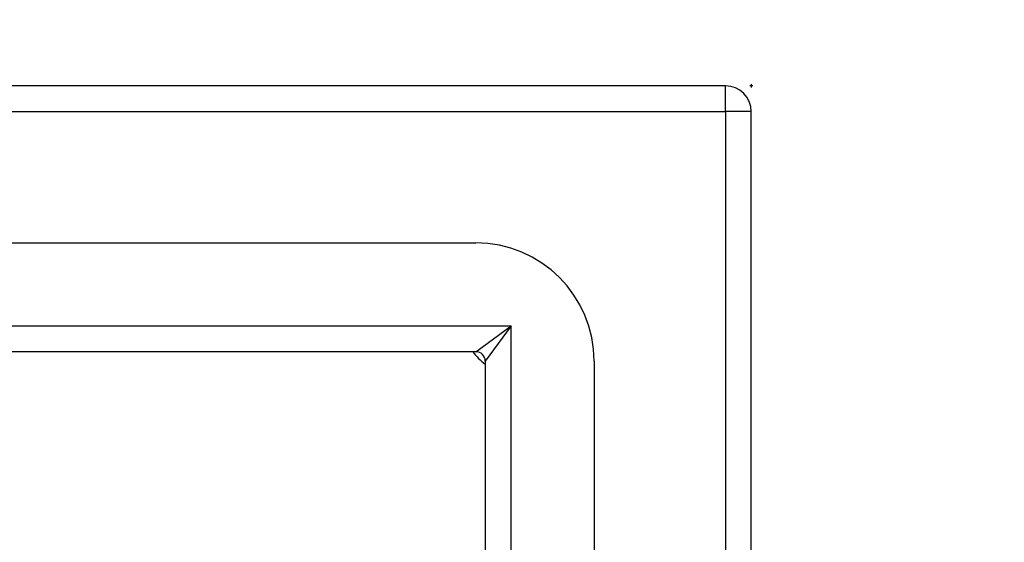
# Model space of a CAD drawing. Header units: inches. Extents: x 3 to 173, y 3 to 113.
# Tile 36 of 59: x 96.23 to 99.42, y 72.7 to 74.39. Entities that reach past the tile are written whole.
import ezdxf

# ---------------------------------------------------------------- set-up
doc = ezdxf.new("R2010")
doc.units = ezdxf.units.IN
doc.header["$LTSCALE"] = 10.4
doc.header["$MEASUREMENT"] = 0
doc.linetypes.add('CHAIN', pattern=[0.7087, 0.4724, -0.0591, 0.1181, -0.0591])
for name, color, linetype, lineweight in [('Dimensions(ANSI)', 7, 'Continuous', 25), ('Visible Edges(ANSI)', 7, 'Continuous', 25), ('Visible Tangent Edges(ANSI)', 7, 'Continuous', 25), ('Work Point(ANSI)', 7, 'Continuous', 25)]:
    doc.layers.add(name, color=color, linetype=linetype, lineweight=lineweight)
doc.styles.add('Dimension-ANSI', font='arialbd.ttf')
doc.dimstyles.new('INCH-ANSI-VERTICAL', dxfattribs={"dimscale": 10.4, "dimtxt": 0.12, "dimasz": 0.098425, "dimexe": 0.04, "dimexo": 0.04, "dimgap": 0.031496, "dimtad": 0, "dimtih": 1, "dimtoh": 1, "dimdec": 3, "dimrnd": 1e-08, "dimzin": 0, "dimdsep": 46, "dimtxsty": 'Dimension-ANSI', "dimcen": 0.09, "dimdle": 0.312, "dimclrd": 179, "dimclre": 179, "dimclrt": 7, "dimadec": 1, "dimazin": 0, "dimtfac": 1, "dimtdec": 3, "dimtofl": 0, "dimtmove": 0, "dimatfit": 3, "dimfxl": 1, "dimtolj": 1, "dimtzin": 4, "dimlwd": 25, "dimlwe": 25, "dimarcsym": 0})

# ---------------------------------------------------------------- blocks, each defined once
blk = doc.blocks.new('*D17')
at = {"layer": 'Defpoints', "color": 0, "linetype": 'Continuous', "transparency": 16777216}
for p in [(98.6026, 76.226), (74.7438, 74.1788), (98.6026, 74.1788)]:
    blk.add_point(p, dxfattribs=at)
at = {"layer": 'Dimensions(ANSI)', "color": 179, "linetype": 'Continuous', "lineweight": 25, "true_color": 0x262658, "transparency": 16777216}
blk.add_line((98.6026, 74.5948), (98.6026, 76.226), dxfattribs=at)
at = {"layer": 'Dimensions(ANSI)', "color": 7, "linetype": 'Continuous', "lineweight": 25, "transparency": 16777216, "insert": (98.6026, 79.1552), "char_height": 1.248, "attachment_point": 5, "rotation": 90, "style": 'Dimension-ANSI'}
blk.add_mtext('\\A1;24.000', dxfattribs=at)

msp = doc.modelspace()

# ---------------------------------------------------------------- linework, layer by layer
at = {"layer": 'Visible Edges(ANSI)'}
for p, q in [((98.51907, 74.1788), (74.82726, 74.1788)), ((98.60258, 44.43878), (98.60258, 74.0953)), ((75.63562, 73.67), (97.71071, 73.67)), ((97.71071, 73.31775), (75.63562, 73.31775)), ((97.74153, 73.28694), (97.74153, 45.24714)), ((98.09378, 73.28694), (98.09378, 45.24714))]:
    msp.add_line(p, q, dxfattribs=at)
for centre, radius, start, end in [((98.51907, 74.0953), 0.08351, 0, 90), ((97.71071, 73.28694), 0.38306, 0, 90), ((97.85699, 73.43321), 0.19385, 216.55532, 233.44468), ((97.71071, 73.28694), 0.03082, 0, 90)]:
    msp.add_arc(centre, radius, start, end, dxfattribs=at)
at = {"layer": 'Visible Tangent Edges(ANSI)'}
for p, q in [((98.51907, 74.0953), (98.51907, 74.1788)), ((74.82726, 74.0953), (98.51907, 74.0953)), ((98.51907, 74.0953), (98.51907, 44.43878)), ((98.60258, 74.0953), (98.51907, 74.0953)), ((75.52129, 73.40126), (97.82504, 73.40126)), ((97.71071, 73.31775), (97.82504, 73.40126)), ((97.82504, 73.40126), (97.74153, 73.28694)), ((97.82504, 45.13281), (97.82504, 73.40126))]:
    msp.add_line(p, q, dxfattribs=at)
at = {"layer": 'Work Point(ANSI)', "linetype": 'CHAIN', "ltscale": 0.000455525}
for p, q in [((98.60778, 74.1788), (98.59738, 74.1788)), ((98.60778, 74.1788), (98.59738, 74.1788)), ((98.60778, 74.1788), (98.59738, 74.1788)), ((98.60258, 74.184), (98.60258, 74.1736)), ((98.60258, 74.184), (98.60258, 74.1736)), ((98.60258, 74.184), (98.60258, 74.1736))]:
    msp.add_line(p, q, dxfattribs=at)

# ---------------------------------------------------------------- dimensions: what is measured, and where the dimension line sits
at = {"layer": 'Dimensions(ANSI)', "color": 179, "linetype": 'Continuous', "lineweight": 25, "true_color": 0x262658}
dim = msp.add_ordinate_dim(feature_location=(98.60258, 74.1788), offset=(0, 2.04724), dtype=1, origin=(74.74375, 74.1788), dimstyle='INCH-ANSI-VERTICAL', override={"dimgap": 0.031496, "dimtad": 0, "dimdec": 3, "dimlfac": 1.005917, "dimtol": 0, "dimlim": 0, "dimtp": 0, "dimtm": 0, "dimtdec": 3}, dxfattribs=at)
dim.commit()
dim.dimension.update_dxf_attribs({"geometry": '*D17', "text_midpoint": (98.60258, 79.15517)})

doc.saveas('drawing.dxf')
